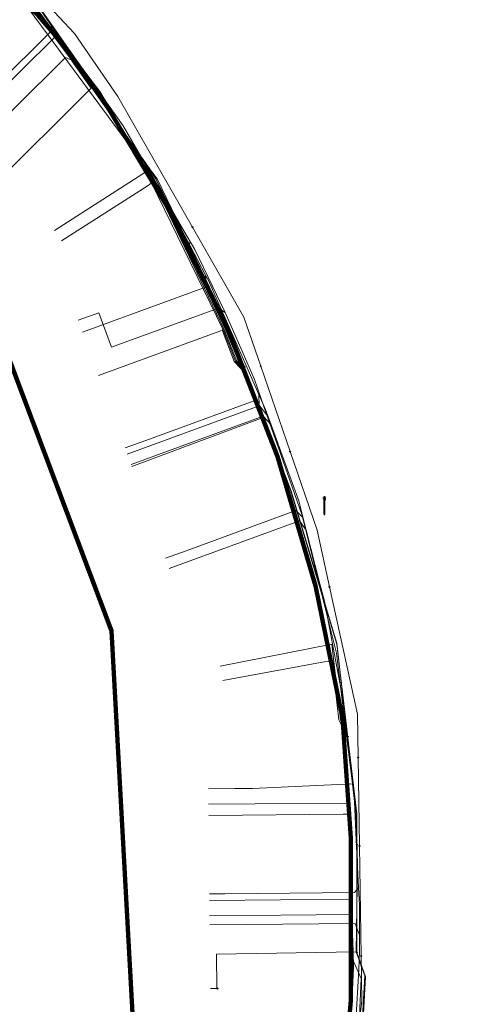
# Model space of a CAD drawing. Extents: x 152558 to 154479, y 462974 to 463683.
# Tile 94 of 256: x 153098 to 153119, y 463405 to 463450. Entities that reach past the tile are written whole.
import ezdxf
from ezdxf.lldxf.tags import DXFTag

# ---------------------------------------------------------------- set-up
doc = ezdxf.new("R2010")
doc.units = 0
doc.header["$LTSCALE"] = 0.2
doc.layers.get('0').update_dxf_attribs({"linetype": 'CONTINUOUS'})
for name, color, linetype, lineweight in [('B-RO-KL-DATA_EUROFIBER NEDERLAND BV-G', 90, 'KL-DATA-N', 18), ('B-RO-KL-DATA_HULPSTUK_REGGEFIBER OPERATOR BV-S', 90, 'CONTINUOUS', 25), ('B-RO-KL-DATA_KABELBED_KPN BV-G', 90, 'CONTINUOUS', 100), ('B-RO-KL-DATA_REGGEFIBER OPERATOR BV-G', 90, 'KL-DATA-N', 18), ('B-RO-KL-ET_LS_400 V_STEDIN NETBEHEER BV-G', 190, 'KL-LS-N', 18), ('B-RO-KL-ET_LS_GEMEENTE AMERSFOORT-S', 190, 'CONTINUOUS', 25), ('B-RO-KL-GAS_LD_PVC_63_0.1 BAR_STEDIN NETBEHEER BV-G', 50, 'KL-GAS-LD-N', 18), ('B-RO-KL-GAS_LD_STAAL_34_0.1 BAR_STEDIN NETBEHEER BV-G', 50, 'KL-GAS-LD-N', 18), ('B-RO-KL-WATER_100_VITENS-G', 170, 'KL-WATER-N', 18), ('B-RO-KL-WATER_HULPSTUK_VITENS-S', 170, 'CONTINUOUS', 25)]:
    doc.layers.add(name, color=color, linetype=linetype, lineweight=lineweight)
doc.styles.add('NLCS-ISO', font='NLCS-ISO.ttf')
tags = doc.linetypes.add('KL-DATA-N', pattern='A,4,-1,[101,NLCS.SHX,S=0.5,R=0,X=0,Y=0],-1,4,-1,["D",Standard,S=1,R=0,X=-0.25,Y=-0.5],-1.5', length=12.5).pattern_tags.tags
tags[18] = DXFTag(74, 10)
tags = doc.linetypes.add('KL-GAS-LD-N', pattern='A,4,-1,[69,NLCS.SHX,S=0.5,R=0,X=0,Y=0],-1,4,-1,["L",Standard,S=1,R=0,X=0.25,Y=-0.5],-2', length=13).pattern_tags.tags
tags[18] = DXFTag(74, 10)
tags = doc.linetypes.add('KL-LS-N', pattern='A,4,-1,[103,NLCS.SHX,S=0.75,R=0,X=0,Y=0],-1,4,-1,["L",Standard,S=1,R=0,X=0,Y=-0.5],-2', length=13).pattern_tags.tags
tags[18] = DXFTag(74, 10)
doc.linetypes.add('KL-WATER-N', pattern='A,7,-0.5,[168,NLCS.SHX,S=0.75,R=0,X=0.75,Y=0],-2', length=9.5)

# ---------------------------------------------------------------- blocks, each defined once
blk = doc.blocks.new('SKL-WTB_HULP_OVERIG-SO')
at = {"color": 0, "linetype": 'ByBlock', "lineweight": 18}
for points in [[(-0.14, 0.14), (0.14, -0.14)], [(0.14, 0.14), (-0.14, -0.14)]]:
    blk.add_lwpolyline(points, dxfattribs=at)
at = {"color": 0, "linetype": 'ByBlock', "lineweight": 18, "style": 'NLCS-ISO', "flags": 1}
for tag, p in [('TYPE', (1.5, 0)), ('OMSCHRIJVING', (1.5, -3)), ('LABEL', (1.5, -1.5))]:
    blk.add_attdef(tag, p, '', height=1, dxfattribs=at)
blk = doc.blocks.new('SKL-ET_LS_MAST-SO')
for p, q in [((-0.05, 2.07), (0.05, 2.07)), ((-0.05, -2), (0.05, -2))]:
    blk.add_line(p, q)
for points in [[(-0.18, 1.76), (-0.22, 1.76), (-0.22, 1.84), (-0.18, 1.84), (-0.18, 1.79)], [(-0.18, 1.49), (-0.22, 1.49), (-0.22, 1.57), (-0.18, 1.57), (-0.18, 1.52)], [(-0.18, 1.79), (-0.05, 1.79)], [(-0.18, 1.76), (-0.05, 1.76)], [(-0.18, 1.52), (-0.05, 1.52)], [(-0.18, 1.49), (-0.05, 1.49)], [(-0.05, -2), (-0.05, 2.07)], [(0.05, -2), (0.05, 2.07)], [(0.18, 1.92), (0.05, 1.92)], [(0.18, 1.89), (0.05, 1.89)], [(0.18, 1.66), (0.05, 1.66)], [(0.18, 1.63), (0.05, 1.63)], [(0.18, 1.39), (0.05, 1.39)], [(0.18, 1.36), (0.05, 1.36)], [(0.18, 1.89), (0.22, 1.89), (0.22, 1.97), (0.18, 1.97), (0.18, 1.92)], [(0.18, 1.63), (0.22, 1.63), (0.22, 1.71), (0.18, 1.71), (0.18, 1.66)], [(0.18, 1.36), (0.22, 1.36), (0.22, 1.44), (0.18, 1.44), (0.18, 1.39)]]:
    blk.add_lwpolyline(points)

msp = doc.modelspace()

# ---------------------------------------------------------------- linework, layer by layer
at = {"layer": 'B-RO-KL-DATA_EUROFIBER NEDERLAND BV-G', "flags": 128}
for points in [[(153121.5, 463384.9), (153118.7, 463385.3), (153112.3, 463387), (153111.1, 463387.4), (153110.2, 463388.1), (153110.6, 463390.3), (153112.1, 463396.3), (153113.1, 463402.8), (153113.3, 463406.2), (153112.9, 463407.3), (153112.9, 463413.6), (153112, 463421.3), (153109.9, 463428.3), (153107.1, 463435.7), (153103.8, 463442.4), (153099.1, 463449.1), (153096, 463452.3), (153095, 463454.7), (153091.2, 463458.4), (153090.7, 463459.4), (153088.4, 463461), (153067.9, 463474.2), (153053.1, 463483.3), (153038.5, 463492.6), (153043.8, 463501), (153043.8, 463501.4), (153037.9, 463505.5), (153029.7, 463510.5), (153009.1, 463523.3), (153002.1, 463528), (152977.7, 463543.5), (152974.3, 463546.2), (152971.2, 463550.5), (152969, 463555.7), (152968.3, 463559.4), (152966.8, 463570.2), (152964.1, 463591.5), (152962.6, 463604.2), (152960.9, 463617.6), (152960.6, 463619.3), (152959.2, 463630.8), (152957.4, 463644.6), (152957.3, 463646.4), (152961.1, 463649), (152966, 463650.4), (152979, 463654.6), (152994.9, 463659.6), (152998.1, 463658.9), (153005.8, 463659.7), (153008.3, 463661), (153013.2, 463661.1), (153014.8, 463661.3), (153017.6, 463662.4), (153026.3, 463662.8), (153030.7, 463662.6), (153037.6, 463661.8), (153046.8, 463660.4), (153057.3, 463657.7), (153068.9, 463653.5), (153083.7, 463647.9), (153094.5, 463643.5), (153097.3, 463642.9), (153103.9, 463640.4), (153111.5, 463636.9), (153126.6, 463631.2), (153152.7, 463621), (153154.4, 463620.5), (153156.3, 463619.7), (153157.9, 463618.3), (153158.4, 463617.1), (153158, 463614.3), (153158, 463614), (153158.3, 463613.7), (153163.5, 463612.2), (153164.6, 463612.6), (153165.6, 463614.8), (153167, 463615.6), (153168.6, 463615.3), (153187.9, 463610), (153271.4, 463587.6), (153289.4, 463583), (153318.1, 463575.1), (153319.2, 463574.9), (153319.4, 463573.8), (153318.8, 463570), (153319.2, 463569.4), (153320, 463569.1), (153326.4, 463567.3), (153327, 463568.4), (153327.6, 463571.1), (153329, 463572.2), (153329.4, 463572.2), (153356.9, 463564.7), (153365.6, 463562.5), (153366, 463562.5), (153368.7, 463561.9), (153371.2, 463561), (153372.2, 463560.9), (153381.9, 463558.3), (153386.8, 463556.9), (153429.8, 463545.3), (153435.7, 463543.5), (153486.6, 463529.8), (153500.6, 463525.9), (153520.2, 463521), (153578.3, 463505.3), (153611.1, 463496.7), (153617.8, 463494.8), (153679.4, 463478.2), (153685.9, 463476.3), (153687.1, 463475), (153687.5, 463473.8), (153686.8, 463471.6), (153686.4, 463469.8), (153686.8, 463469.3), (153687.4, 463470.1), (153687.5, 463472.1), (153692.084, 463495.773)], [(152571.462, 463494.696), (152614, 463485.4), (152615.1, 463482.7), (152678.5, 463464.8), (152679.7, 463464.8), (152685.6, 463462.8), (152698, 463459.2), (152703.7, 463457.3), (152720.1, 463452.4), (152731.7, 463448.8), (152732.3, 463448.7), (152740.2, 463446.1), (152747.8, 463444.1), (152751.2, 463443), (152751.7, 463443.2), (152755.2, 463454.3), (152761, 463474.3), (152761.9, 463477.7), (152762.9, 463480.9), (152763.8, 463484.5), (152767, 463494.7), (152767.9, 463498.1), (152771.4, 463509.8), (152772.7, 463513.8), (152773, 463514.2), (152773.3, 463514.3), (152777.9, 463512.9), (152778.3, 463513.1), (152778.7, 463514.1), (152780, 463518.5), (152780.5, 463519), (152783.3, 463520.1), (152784, 463520), (152812.4, 463511.4), (152827.7, 463506.6), (152828.9, 463505.7), (152831, 463500.9), (152829.3, 463495.1), (152829.5, 463494.3), (152830.2, 463493.2), (152831.6, 463490.5), (152832.5, 463489.4), (152849.6, 463484.1), (152851.2, 463483.7), (152861.1, 463480.6), (152863.2, 463479.8), (152867, 463476.5), (152873.3, 463475), (152874.7, 463474.9), (152876.8, 463474.9), (152881.9, 463474), (152891.4, 463471.3), (152897.6, 463470.1), (152916, 463466.8), (152936.3, 463462.9), (152942.5, 463461), (152953.3, 463457.5), (152965.2, 463453.3), (152966.3, 463453.1), (152970.6, 463451.7), (152972.3, 463451), (152973.1, 463450), (152970.9, 463430.7), (152971.4, 463430.6), (152977.2, 463429.9), (152982.1, 463429), (152996.4, 463426.6), (153020, 463422.8), (153038, 463419.8), (153049.2, 463418), (153058.3, 463416.6), (153059.7, 463417.6), (153063.1, 463420.1), (153066.7, 463423.6), (153085.6, 463442.6), (153093.4, 463450.7), (153096, 463452.3), (153099.1, 463449.1), (153103.8, 463442.4), (153107.1, 463435.7), (153107.4, 463434.8), (153109.9, 463428.3), (153112, 463421.3), (153112.9, 463413.6), (153112.9, 463407.3), (153113.3, 463406.2), (153113.1, 463402.8), (153112.1, 463396.3), (153110.6, 463390.3), (153110.2, 463388.1), (153111.1, 463387.4), (153112.3, 463387), (153118.7, 463385.3), (153121.5, 463384.9)], [(152936.5, 463462.8), (152942.5, 463461), (152953.3, 463457.5), (152965.2, 463453.3), (152966.3, 463453.1), (152970.6, 463451.7), (152972.3, 463451), (152973.1, 463450), (152972.4, 463444.2), (152970.9, 463430.7), (152971.4, 463430.6), (152975.4, 463430.1), (152977.2, 463429.9), (152982.1, 463429), (152996.4, 463426.6), (153014, 463423.8), (153020, 463422.8), (153038, 463419.8), (153049.2, 463418), (153055.9, 463417), (153058.3, 463416.6), (153059.7, 463417.6), (153063.1, 463420.1), (153066.7, 463423.6), (153075.7, 463432.6), (153085.6, 463442.6), (153093.4, 463450.7), (153096, 463452.3), (153099.1, 463449.1), (153103.5, 463442.9), (153103.8, 463442.4), (153107.1, 463435.7), (153107.4, 463434.8), (153109.9, 463428.3), (153112, 463421.3), (153112.9, 463413.6), (153112.9, 463411.3), (153112.9, 463407.3), (153113.3, 463406.2), (153113.1, 463402.8), (153112.9, 463401.5), (153112.1, 463396.3), (153110.6, 463390.3), (153110.2, 463388.1), (153111.1, 463387.4), (153112.3, 463387), (153117.1, 463385.7), (153118.7, 463385.3), (153121.5, 463384.9)]]:
    msp.add_lwpolyline(points, dxfattribs=at)
at = {"layer": 'B-RO-KL-DATA_KABELBED_KPN BV-G', "flags": 128}
for points in [[(153097.513, 463450.754), (153098.452, 463449.84), (153099.136, 463449.045), (153099.77, 463448.209), (153101.219, 463446.294), (153104.378, 463441.041), (153107.079, 463435.539), (153109.301, 463429.827), (153111.03, 463423.946), (153112.253, 463417.94), (153112.637, 463412.497), (153112.625, 463405.127), (153112.002, 463397.783), (153110.773, 463390.516), (153110.051, 463387.297), (153105.671, 463364.241), (153104.427, 463357.654), (153103.951, 463355.051)], [(153085.452, 463441.107), (153086.615, 463439.946), (153088.05, 463438.494), (153096.152, 463436.791), (153101.776, 463421.915), (153102.844, 463402.326), (153102.432, 463395.994)]]:
    msp.add_lwpolyline(points, dxfattribs=at)
at = {"layer": 'B-RO-KL-DATA_REGGEFIBER OPERATOR BV-G', "flags": 128}
for points in [[(153140, 463381), (153138.4, 463380.7), (153121.4, 463384.1), (153118.7, 463385.3), (153117.1, 463385.7), (153112.3, 463387), (153111.1, 463387.4), (153110.2, 463388.1), (153110.6, 463390.3), (153112.1, 463396.3), (153112.9, 463401.5), (153113.1, 463402.8), (153113.3, 463406.2), (153112.9, 463407.3), (153112.9, 463411.3), (153112.9, 463413.6), (153112, 463421.3), (153109.9, 463428.3), (153107.4, 463434.8), (153107.1, 463435.7), (153103.8, 463442.4), (153103.5, 463442.9), (153099.1, 463449.1), (153096.6, 463452.6), (153095, 463454.7), (153092.7, 463456.9), (153091.2, 463458.4), (153090.7, 463459.4), (153088.4, 463461), (153082.5, 463464.8), (153082.1, 463465.1), (153076.7, 463468.6), (153069.4, 463473.2), (153067.6, 463473.8), (153060.6, 463478.7), (153053.1, 463483.3), (153044.5, 463488.8), (153038.5, 463492.6), (153038.9, 463493.3), (153043.2, 463500), (153043.8, 463501), (153043.8, 463501.4), (153040.5, 463503.7), (153037.9, 463505.5), (153029.7, 463510.5), (153009.1, 463523.3), (153002.1, 463528), (152991.4, 463534.8), (152977.7, 463543.5), (152974.3, 463546.2), (152971.2, 463550.5), (152969, 463555.7), (152968.3, 463559.4), (152966.8, 463570.2), (152966.5, 463572.7), (152966, 463577), (152965.4, 463581.3), (152964.9, 463585.6), (152964.4, 463589.9), (152964.1, 463591.5), (152962.6, 463604.2), (152960.7, 463618.5), (152960.6, 463619.3), (152959.1, 463631.7), (152958.8, 463633.6), (152957.4, 463644.6), (152957.4, 463645.5), (152957.3, 463646.4), (152957.8, 463646.6), (152959.3, 463646.9), (152959.9, 463647), (152960.4, 463646.6), (152960.4, 463646.9), (152960.4, 463648.3), (152961.1, 463649), (152966, 463650.4), (152979, 463654.6), (152994.9, 463659.6), (152996, 463659.4), (152998.1, 463658.9), (153003.5, 463659.5), (153005.8, 463659.7), (153008.3, 463661), (153013.2, 463661.1), (153014.8, 463661.3), (153017.6, 463662.4), (153026.3, 463662.8), (153030.8, 463662.5), (153037.6, 463661.8), (153046.8, 463660.4), (153057.3, 463657.7), (153063.3, 463655.5), (153083.7, 463647.9), (153094.5, 463643.5), (153096.2, 463643.1), (153097.3, 463642.9), (153098.1, 463642.6), (153103.9, 463640.4), (153106.4, 463639.2), (153113, 463636.4), (153130.3, 463629.7), (153146.5, 463623.4), (153152.7, 463621), (153154.4, 463620.5), (153156.3, 463619.7), (153156.6, 463619.4), (153157.9, 463618.3), (153158.4, 463617.1), (153158, 463614.3), (153158, 463614), (153158.3, 463613.7), (153163.5, 463612.2), (153164.6, 463612.6), (153165.6, 463614.8), (153167, 463615.6), (153168.6, 463615.3), (153187.9, 463610), (153209.5, 463604.2), (153244.2, 463594.8), (153247.7, 463593.9), (153272.9, 463587.2), (153287.4, 463583.5), (153310.9, 463577.1), (153318.1, 463575.1), (153319.2, 463574.9), (153319.4, 463573.8), (153319, 463571.1), (153318.8, 463570), (153319.2, 463569.4), (153320, 463569.1), (153325.9, 463567.4), (153326.4, 463567.3), (153326.7, 463567.9), (153327, 463568.4), (153327.6, 463571.1), (153329, 463572.2), (153329.4, 463572.2), (153331.9, 463571.6), (153353.8, 463565.6), (153365.6, 463562.5), (153366, 463562.5), (153368.7, 463561.9), (153371.2, 463561), (153372.2, 463560.9), (153381.9, 463558.3), (153386.8, 463556.9), (153387.6, 463556.7), (153411.5, 463550.2), (153432.6, 463544.5), (153435.7, 463543.5), (153444.9, 463541), (153459.6, 463537.1), (153486.6, 463529.8), (153494.7, 463527.5), (153500.6, 463525.9), (153520.2, 463521), (153536.3, 463516.6), (153578.3, 463505.3), (153611.1, 463496.7), (153617.8, 463494.8), (153629.3, 463491.7), (153642.5, 463488.1), (153659.8, 463483.5), (153679.4, 463478.2), (153685.9, 463476.3), (153687.1, 463475), (153687.5, 463473.8), (153686.8, 463471.8), (153686.8, 463471.6), (153686.4, 463469.8), (153686.8, 463469.3), (153687.4, 463470.1), (153687.5, 463472.1), (153692.127, 463495.761)], [(153091.585, 463447.21), (153090.981, 463447.796), (153093.597, 463450.51), (153096.499, 463452.183), (153098.897, 463448.965), (153103.398, 463442.843), (153103.769, 463442.294), (153106.949, 463435.596), (153107.531, 463434.149), (153107.934, 463433.505)], [(153096.581, 463452.576), (153099.141, 463449.141), (153103.516, 463442.879), (153103.838, 463442.432), (153107.076, 463435.735), (153107.438, 463434.814), (153109.921, 463428.256), (153111.992, 463421.342), (153112.88, 463413.592), (153112.929, 463411.312), (153112.879, 463407.324), (153113.266, 463406.235), (153113.072, 463402.802), (153112.902, 463401.465), (153112.068, 463396.251), (153110.587, 463390.259), (153110.198, 463388.087), (153111.078, 463387.435), (153112.327, 463386.997), (153117.141, 463385.68), (153118.701, 463385.271), (153121.366, 463384.077), (153138.394, 463380.669), (153140, 463381)], [(153096.581, 463452.576), (153099.141, 463449.141), (153103.516, 463442.879), (153103.838, 463442.432), (153107.076, 463435.735), (153107.438, 463434.814), (153108.657, 463431.593)], [(153099.187, 463440.095), (153103.191, 463442.664), (153103.345, 463442.765), (153103.686, 463442.259), (153106.875, 463435.588), (153107.442, 463434.186), (153107.934, 463433.505)], [(153099.495, 463439.614), (153103.426, 463442.136), (153103.591, 463442.254), (153106.836, 463435.58), (153107.4, 463434.159), (153107.934, 463433.505)], [(153101.183, 463433.498), (153106.684, 463435.512), (153106.786, 463435.571), (153107.342, 463434.147), (153107.934, 463433.505)], [(153102.693, 463429.369), (153108.657, 463431.593)], [(153108.657, 463431.593), (153109.921, 463428.256), (153111.992, 463421.342), (153112.88, 463413.592), (153112.929, 463411.312), (153112.879, 463407.324), (153113.266, 463406.235), (153113.072, 463402.802), (153112.902, 463401.465), (153112.068, 463396.251), (153110.587, 463390.259), (153110.198, 463388.087), (153111.078, 463387.435), (153112.327, 463386.997), (153117.141, 463385.68), (153118.701, 463385.271), (153121.366, 463384.077), (153138.394, 463380.669), (153140, 463381)], [(153106.701, 463420.302), (153111.765, 463421.301), (153112.158, 463417.868), (153112.481, 463417.072)], [(153106.82, 463419.651), (153111.417, 463420.498), (153111.782, 463420.529), (153112.088, 463417.86), (153112.481, 463417.072)], [(153112.068, 463396.251), (153112.07, 463397.089), (153112.805, 463401.476), (153112.945, 463402.719), (153113.095, 463406.125), (153112.578, 463407.274), (153112.629, 463411.311), (153112.58, 463413.588), (153112.283, 463413.581), (153106.181, 463413.526)], [(153112.068, 463396.251), (153112.902, 463401.465), (153113.072, 463402.802), (153113.266, 463406.235), (153112.879, 463407.324), (153106.539, 463407.221), (153106.553, 463405.667), (153106.258, 463405.668)]]:
    msp.add_lwpolyline(points, dxfattribs=at)
at = {"layer": 'B-RO-KL-ET_LS_400 V_STEDIN NETBEHEER BV-G', "flags": 128}
for points in [[(153105.864, 463463.091), (153098.555, 463451.193), (153098.473, 463450.939), (153098.442, 463450.674), (153098.465, 463450.408), (153098.54, 463450.152), (153099.009, 463449.49), (153099.82, 463448.346), (153102.296, 463444.85), (153105.054, 463440.072), (153105.544, 463439.223), (153106.935, 463436.367), (153107.803, 463434.369), (153108.256, 463433.32), (153108.808, 463431.75), (153109.435, 463429.964), (153110.41, 463427.19), (153110.44, 463427.068), (153111.195, 463424.048), (153111.985, 463420.887), (153112.437, 463417.138), (153112.7, 463414.958), (153112.797, 463414.153), (153112.879, 463412.42), (153112.983, 463410.231), (153113.019, 463409.465), (153113.026, 463408.126), (153113.03, 463407.374), (153112.987, 463406.535), (153112.864, 463404.166), (153112.726, 463401.497), (153112.68, 463400.6), (153111.874, 463394.773), (153111.751, 463393.88), (153111.535, 463392.926), (153110.868, 463389.988), (153110.427, 463388.044), (153110.25, 463387.265), (153110.124, 463386.623)], [(153099.146, 463448.83), (153099.198, 463448.882), (153098.993, 463449.478), (153099.009, 463449.49)], [(153094.813, 463444.536), (153099.146, 463448.83)], [(153096.301, 463442.041), (153100.85, 463446.551), (153099.969, 463447.789), (153099.804, 463448.334), (153099.82, 463448.346)], [(153102.056, 463434.89), (153106.619, 463436.561), (153106.935, 463436.367)], [(153100.262, 463436.011), (153101.201, 463436.355), (153101.775, 463434.787), (153102.056, 463434.89)], [(153103.323, 463430.557), (153108.366, 463432.403), (153108.441, 463432.191), (153108.789, 463431.743), (153108.808, 463431.75)], [(153102.383, 463430.214), (153103.323, 463430.557)], [(153105.156, 463425.549), (153110.134, 463427.372), (153110.44, 463427.068)], [(153104.217, 463425.205), (153105.156, 463425.549)], [(153106.171, 463414.73), (153107.371, 463414.741)], [(153107.371, 463414.741), (153108.171, 463414.748), (153112.7, 463414.958)], [(153106.914, 463409.97), (153112.792, 463410.023), (153112.983, 463410.231)], [(153106.214, 463409.964), (153106.914, 463409.97)], [(153106.226, 463408.564), (153112.823, 463408.624), (153113.006, 463408.126), (153113.026, 463408.126)]]:
    msp.add_lwpolyline(points, dxfattribs=at)
at = {"layer": 'B-RO-KL-GAS_LD_PVC_63_0.1 BAR_STEDIN NETBEHEER BV-G', "flags": 128}
msp.add_lwpolyline([(153091.755, 463457.63), (153092.255, 463457.147), (153096.293, 463453.015), (153098.542, 463450.118), (153099.478, 463448.751), (153100.173, 463447.737), (153100.864, 463446.727), (153101.816, 463445.271), (153103.921, 463442.053), (153105.335, 463439.386), (153106.041, 463438.054), (153106.167, 463437.816), (153107.755, 463434.229), (153108.455, 463432.648), (153108.76, 463431.959), (153109.016, 463431.258), (153109.698, 463429.384), (153110.268, 463427.817), (153110.609, 463426.482), (153111.23, 463424.045), (153111.433, 463423.25), (153112.26, 463418.899), (153112.363, 463416.879), (153112.505, 463414.088), (153112.586, 463411.93), (153112.66, 463409.722), (153112.681, 463409.023), (153112.733, 463407.323), (153112.754, 463406.618), (153112.643, 463404.277), (153112.454, 463401.827), (153112.357, 463400.939), (153112.06, 463398.315), (153111.475, 463394.577), (153111.181, 463392.564), (153111.024, 463391.467), (153110.438, 463388.622), (153110.242, 463387.671), (153110.138, 463387.165), (153109.492, 463383.511), (153111.221, 463383.126), (153118.605, 463381.611), (153119.383, 463381.427)], dxfattribs=at)
at = {"layer": 'B-RO-KL-GAS_LD_STAAL_34_0.1 BAR_STEDIN NETBEHEER BV-G', "flags": 128}
for points in [[(153094.105, 463444.256), (153098.997, 463449.105), (153099.478, 463448.751)], [(153095.02, 463443.333), (153099.678, 463447.951), (153100.173, 463447.737)], [(153100.458, 463435.476), (153106.074, 463437.533), (153106.041, 463438.054)], [(153102.487, 463429.932), (153108.47, 463432.121), (153108.455, 463432.648)], [(153102.659, 463429.462), (153108.657, 463431.658), (153109.016, 463431.258)], [(153104.389, 463424.736), (153110.297, 463426.899), (153110.609, 463426.482)], [(153106.177, 463414.03), (153112.505, 463414.088)], [(153106.216, 463409.664), (153112.66, 463409.722)], [(153106.223, 463408.964), (153112.681, 463409.023)]]:
    msp.add_lwpolyline(points, dxfattribs=at)
at = {"layer": 'B-RO-KL-WATER_100_VITENS-G', "flags": 128}
msp.add_lwpolyline([(153118.362, 463381.955), (153109.67, 463383.745), (153110.862, 463390.417), (153111.454, 463393.731), (153111.593, 463394.556), (153112.421, 463399.487), (153112.586, 463400.778), (153113.135, 463405.09), (153113.103, 463407.142), (153113.025, 463412.141), (153112.962, 463416.156), (153112.931, 463418.13), (153111.664, 463423.902), (153111.097, 463426.484), (153109.874, 463430.046), (153108.54, 463433.932), (153107.778, 463436.152), (153105.442, 463440.246), (153102.984, 463444.555), (153102.061, 463446.172), (153100.088, 463449.031), (153098.94, 463450.262)], dxfattribs=at)

# ---------------------------------------------------------------- block references
at = {"layer": 'B-RO-KL-DATA_HULPSTUK_REGGEFIBER OPERATOR BV-S', "xscale": 0.2, "yscale": 0.2, "zscale": 0.2}
for p in [(153105.3, 463439.5), (153107.8, 463433.9), (153109.2, 463430.1), (153111.1, 463424.4), (153112.5, 463417.1), (153112.9, 463412.2), (153112.9, 463407.3), (153106.58, 463405.66)]:
    msp.add_blockref('SKL-WTB_HULP_OVERIG-SO', p, dxfattribs=at)
at = {"layer": 'B-RO-KL-ET_LS_GEMEENTE AMERSFOORT-S', "xscale": 0.2, "yscale": 0.2, "zscale": 0.2}
msp.add_blockref('SKL-ET_LS_MAST-SO', (153111.434, 463427.589), dxfattribs=at)
at = {"layer": 'B-RO-KL-WATER_HULPSTUK_VITENS-S', "xscale": 0.2, "yscale": 0.2, "zscale": 0.2}
for p in [(153105.442, 463440.246), (153108.54, 463433.932), (153109.874, 463430.046), (153111.664, 463423.902), (153112.962, 463416.156), (153113.025, 463412.141), (153113.103, 463407.142)]:
    msp.add_blockref('SKL-WTB_HULP_OVERIG-SO', p, dxfattribs=at)

doc.saveas('drawing.dxf')
